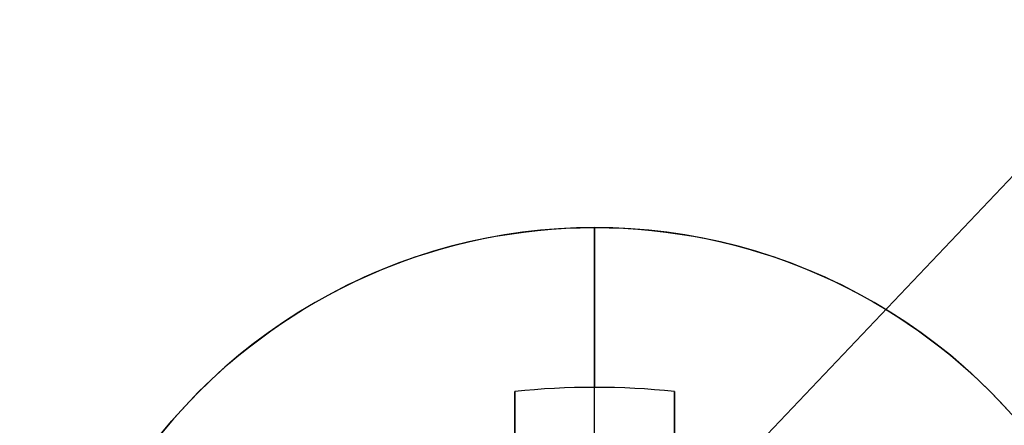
# Model space of a CAD drawing. Header units: millimetres. Extents: x -83 to 676, y -83 to 676.
# Tile 5 of 256: x 211.87 to 218.03, y 60.99 to 63.53. Entities that reach past the tile are written whole.
import ezdxf

# ---------------------------------------------------------------- set-up
doc = ezdxf.new("R2010")
doc.units = ezdxf.units.MM
doc.header["$MEASUREMENT"] = 0
doc.layers.add('IGES level 0', color=7, linetype='Continuous', true_color=0xff7878)

msp = doc.modelspace()

# ---------------------------------------------------------------- linework, layer by layer
at = {"layer": 'IGES level 0', "color": 11, "true_color": 0xff7887}
for p, q in [((216.2165289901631, 60.58427997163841, 48.0000000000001), (253.7178951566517, 100.0513823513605, 48.0000000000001)), ((216.2165289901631, 60.5842799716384, 47.0000000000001), (253.7178951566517, 100.0513823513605, 47.0000000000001))]:
    msp.add_line(p, q, dxfattribs=at)
at = {"layer": 'IGES level 0', "color": 1, "true_color": 0xff0808}
for p, q in [((215.470336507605, 60.92869467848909, 48), (215.470336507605, 62.2286946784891, 48)), ((214.970336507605, 59.51498389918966, 48.46264704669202), (214.970336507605, 61.2032588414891, 50.130353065)), ((214.970336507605, 61.20325884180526, 50.1303530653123), (214.970336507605, 59.5149838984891, 48.462647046)), ((215.4703365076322, 59.5149838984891, 48.462647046), (215.4703365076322, 61.22869467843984, 50.15547900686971)), ((215.970336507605, 61.20325884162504, 50.1303530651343), (215.970336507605, 59.5149838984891, 48.462647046)), ((215.970336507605, 59.5149838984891, 48.462647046), (215.970336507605, 61.2032588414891, 50.130353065))]:
    msp.add_line(p, q, dxfattribs=at)
at = {"layer": 'IGES level 0', "color": 153, "true_color": 0x5393cf}
for centre, radius in [((296.5, 296.5), 296.5), ((296.5, 296.5, -1.19999999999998), 296.5000000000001), ((296.4999999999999, 296.4999999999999), 241), ((296.5, 296.4999999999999, -1.19999999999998), 241.0000000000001)]:
    msp.add_circle(centre, radius, dxfattribs=at)
at = {"layer": 'IGES level 0'}
for centre, radius in [((296.5, 296.5, 47), 296.5000000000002), ((296.5, 296.5), 296.5000000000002), ((296.5, 296.5, 47), 295.3000000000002), ((296.5, 296.5000000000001), 295.3000000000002)]:
    msp.add_circle(centre, radius, dxfattribs=at)
at = {"layer": 'IGES level 0', "color": 124, "true_color": 0x1aa180}
for centre, radius in [((296.5, 296.5, 47.0000000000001), 294.9999999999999), ((296.5, 296.5000000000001, 45.8000000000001), 294.9999999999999), ((296.5, 296.5, 47.0000000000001), 242.4999999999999), ((296.5, 296.5, 45.8000000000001), 242.4999999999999)]:
    msp.add_circle(centre, radius, dxfattribs=at)
at = {"layer": 'IGES level 0', "color": 31, "true_color": 0xffba87}
for centre, radius in [((296.5, 296.5000000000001), 242.2000000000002), ((296.5, 296.5000000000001, 47), 242.2000000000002), ((296.5, 296.5), 241.0000000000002), ((296.4999999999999, 296.4999999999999, 47), 241.0000000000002)]:
    msp.add_circle(centre, radius, dxfattribs=at)
at = {"layer": 'IGES level 0', "color": 1, "true_color": 0xff0808}
msp.add_circle((215.470336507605, 58.7286946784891, 48), 3.499999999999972, dxfattribs=at)
at = {"layer": 'IGES level 0'}
for centre, radius, start, end in [((296.5, 296.5), 296.5000000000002, 225, 45), ((296.5, 296.5, 47), 296.5000000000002, 224.9999999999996, 45), ((296.5, 296.5, 23.5), 296.5000000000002, 225, 45), ((296.5, 296.5000000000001, 47), 295.3000000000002, 224.9999999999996, 44.99999999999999), ((296.5, 296.5000000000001), 295.3000000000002, 225, 44.99999999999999), ((296.5, 296.5, 23.5), 295.3000000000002, 225, 45.00000000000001)]:
    msp.add_arc(centre, radius, start, end, dxfattribs=at)
at = {"layer": 'IGES level 0', "color": 31, "true_color": 0xffba87}
for centre, radius, start, end in [((296.5, 296.5000000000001), 242.2000000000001, 135, 314.9999999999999), ((296.5000000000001, 296.5, 47), 242.2000000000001, 134.9999999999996, 315), ((296.5, 296.5, 23.5), 242.2000000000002, 135, 315), ((296.5000000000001, 296.5, 47), 241.0000000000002, 134.9999999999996, 315), ((296.5, 296.5), 241.0000000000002, 135, 315), ((296.5, 296.5, 23.5), 241.0000000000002, 135, 315)]:
    msp.add_arc(centre, radius, start, end, dxfattribs=at)
at = {"layer": 'IGES level 0', "color": 153, "true_color": 0x5393cf}
for centre, radius, start in [((296.5, 296.5, -1.19999999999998), 296.5, 164.9999999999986), ((296.5000000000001, 296.5000000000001), 296.5000000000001, 164.9999999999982), ((296.5000000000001, 296.5, -0.59999999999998), 296.5000000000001, 164.9999999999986), ((296.5, 296.4999999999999, -1.19999999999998), 241.0000000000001, 164.9999999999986), ((296.4999999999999, 296.5), 241.0000000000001, 164.9999999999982), ((296.5, 296.5, -0.59999999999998), 241, 164.9999999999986)]:
    msp.add_arc(centre, radius, start, 344.9999999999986, dxfattribs=at)
at = {"layer": 'IGES level 0', "color": 124, "true_color": 0x1aa180}
for centre, radius, start in [((296.5, 296.5, 45.8000000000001), 294.9999999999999, 164.9999999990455), ((296.4999999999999, 296.5, 47.0000000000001), 294.9999999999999, 164.9999999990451), ((296.5000000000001, 296.5, 46.4000000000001), 294.9999999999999, 164.9999999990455), ((296.5, 296.5, 45.8000000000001), 242.4999999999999, 164.9999999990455), ((296.5, 296.5000000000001, 47.00000000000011), 242.4999999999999, 164.9999999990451), ((296.4999999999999, 296.5, 46.4000000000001), 242.5, 164.9999999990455)]:
    msp.add_arc(centre, radius, start, 344.9999999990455, dxfattribs=at)
at = {"layer": 'IGES level 0', "color": 1, "true_color": 0xff0808}
msp.add_arc((215.470336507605, 58.72869467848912, 48), 3.5, 359.9999999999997, 180.0000000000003, dxfattribs=at)
at = {"layer": 'IGES level 0', "color": 1, "true_color": 0xff0808, "extrusion": (1, 0, 0)}
for centre, radius, start, end in [((58.7286946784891, 47.6859375, 215.470336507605), 3.514062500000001, 5.127540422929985, 44.64883656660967), ((58.72869467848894, 47.68593749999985, 214.9703365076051), 3.47830925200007, 44.64883656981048, 81.73521461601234), ((58.72869467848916, 47.68593749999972, 215.9703365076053), 3.47830925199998, 44.64883655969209, 81.73521460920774)]:
    msp.add_arc(centre, radius, start, end, dxfattribs=at)
at = {"layer": 'IGES level 0', "color": 1, "true_color": 0xff0808, "extrusion": (-3.39877877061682e-14, -0.7027596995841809, 0.7114273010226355)}
msp.add_arc((215.4703365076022, 75.2929518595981, -7.347082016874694), 3.514062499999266, 81.81988236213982, 98.18011763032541, dxfattribs=at)
at = {"layer": 'IGES level 0', "color": 1, "true_color": 0xff0808, "extrusion": (-1.251690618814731e-14, -0.702759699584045, 0.7114273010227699)}
msp.add_arc((215.4703365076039, 75.29295185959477, -7.347082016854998), 3.514062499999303, 81.81988236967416, 98.18011763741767, dxfattribs=at)
at = {"layer": 'IGES level 0', "color": 1, "true_color": 0xff0808, "extrusion": (1, 7.09840432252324e-14, 1.404759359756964e-13)}
msp.add_arc((58.72869467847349, 47.68593749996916, 214.9703365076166), 3.478309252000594, 44.64883655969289, 81.73521460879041, dxfattribs=at)
at = {"layer": 'IGES level 0', "color": 1, "true_color": 0xff0808, "extrusion": (1, 1.179422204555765e-13, 2.049199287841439e-13)}
msp.add_arc((58.72869467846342, 47.6859374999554, 215.9703365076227), 3.47830925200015, 44.64883656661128, 81.73521461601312, dxfattribs=at)

doc.saveas('drawing.dxf')
